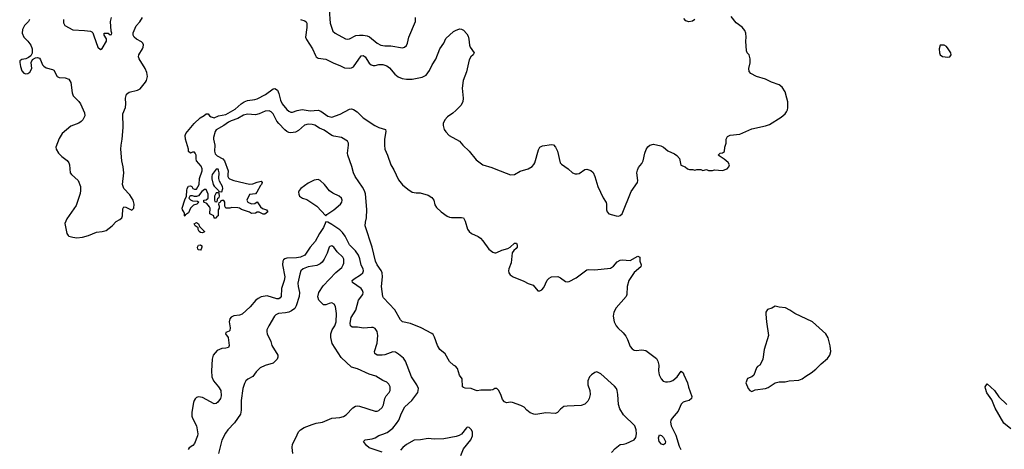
# Model space of a CAD drawing. Header units: inches. Extents: x 2293880 to 2522759, y 823965 to 1006879.
# Tile 197 of 256: x 2365148 to 2375184, y 960212 to 964588. Entities that reach past the tile are written whole.
import ezdxf

# ---------------------------------------------------------------- set-up
doc = ezdxf.new("R2010")
doc.units = ezdxf.units.IN
doc.header["$MEASUREMENT"] = 0
doc.layers.add('C3966', color=7, linetype='Continuous')
doc.layers.add('C3976', color=7, linetype='Continuous')

msp = doc.modelspace()

# ---------------------------------------------------------------- linework, layer by layer
at = {"layer": 'C3966', "color": 5}
for points, elevation in [([(2368304, 964690), (2368313, 964553), (2368341, 964470), (2368364, 964450), (2368470, 964392), (2368490, 964390), (2368510, 964394), (2368574, 964426), (2368610, 964431), (2368650, 964430), (2368690, 964424), (2368714, 964414), (2368790, 964350), (2368830, 964328), (2368870, 964322), (2368930, 964321), (2369050, 964303), (2369071, 964309), (2369090, 964327), (2369102, 964350), (2369116, 964410), (2369184, 964570), (2369184, 964610)], 240), ([(2365249, 964590), (2365239, 964570), (2365198, 964530), (2365185, 964510), (2365176, 964490), (2365173, 964450), (2365189, 964410), (2365232, 964370), (2365260, 964330), (2365275, 964290), (2365274, 964246), (2365261, 964219), (2365238, 964202), (2365210, 964189), (2365170, 964184), (2365151, 964170), (2365148, 964152), (2365155, 964110), (2365170, 964067), (2365190, 964044), (2365210, 964036), (2365230, 964039), (2365250, 964053), (2365270, 964090), (2365266, 964154), (2365278, 964182), (2365310, 964200), (2365330, 964202), (2365350, 964195), (2365361, 964181), (2365381, 964130), (2365394, 964114), (2365419, 964099), (2365482, 964082), (2365495, 964075), (2365531, 964010), (2365550, 964000), (2365610, 963997), (2365650, 963984), (2365668, 963948), (2365683, 963843), (2365692, 963812), (2365750, 963755), (2365768, 963730), (2365810, 963641), (2365813, 963610), (2365810, 963601), (2365792, 963570), (2365773, 963550), (2365750, 963535), (2365670, 963503), (2365581, 963430), (2365550, 963379), (2365516, 963290), (2365518, 963270), (2365542, 963230), (2365576, 963196), (2365633, 963153), (2365650, 963130), (2365656, 963110), (2365663, 963030), (2365677, 963010), (2365745, 962950), (2365769, 962890), (2365769, 962850), (2365763, 962817), (2365724, 962696), (2365630, 962559), (2365608, 962512), (2365628, 962410), (2365641, 962390), (2365650, 962384), (2365690, 962372), (2365730, 962367), (2365788, 962372), (2365850, 962390), (2365930, 962424), (2365990, 962430), (2366030, 962442), (2366090, 962490), (2366130, 962533), (2366170, 962554), (2366190, 962570), (2366195, 962590), (2366198, 962662), (2366210, 962682), (2366230, 962677), (2366290, 962648), (2366310, 962667), (2366316, 962710), (2366304, 962750), (2366270, 962805), (2366211, 962870), (2366197, 962910), (2366209, 963030), (2366203, 963090), (2366189, 963150), (2366179, 963270), (2366181, 963310), (2366193, 963370), (2366202, 963490), (2366199, 963630), (2366226, 963694), (2366230, 963730), (2366226, 963790), (2366238, 963830), (2366265, 963850), (2366348, 963872), (2366375, 963885), (2366430, 963952), (2366440, 963970), (2366451, 964010), (2366443, 964050), (2366427, 964090), (2366366, 964190), (2366359, 964210), (2366362, 964230), (2366398, 964290), (2366408, 964310), (2366411, 964331), (2366403, 964350), (2366390, 964362), (2366338, 964390), (2366314, 964410), (2366304, 964430), (2366304, 964456), (2366335, 964525), (2366374, 964566), (2366401, 964610)], 220), ([(2365594, 964590), (2365595, 964555), (2365608, 964528), (2365690, 964486), (2365810, 964480), (2365871, 964471), (2365884, 964464), (2365893, 964453), (2365905, 964425), (2365945, 964310), (2365970, 964286), (2365990, 964296), (2366033, 964370), (2366033, 964393), (2366008, 964430), (2366009, 964450), (2366051, 964451), (2366070, 964434), (2366082, 964438), (2366086, 964450), (2366079, 964470), (2366074, 964570), (2366084, 964610)], 240), ([(2368010, 964590), (2368056, 964576), (2368067, 964567), (2368074, 964554), (2368076, 964510), (2368061, 964410), (2368070, 964385), (2368134, 964290), (2368162, 964222), (2368170, 964210), (2368190, 964198), (2368270, 964187), (2368350, 964144), (2368410, 964123), (2368458, 964098), (2368510, 964093), (2368530, 964097), (2368550, 964109), (2368630, 964219), (2368650, 964225), (2368671, 964211), (2368710, 964147), (2368730, 964128), (2368750, 964121), (2368770, 964121), (2368810, 964131), (2368850, 964132), (2368890, 964119), (2368918, 964098), (2368972, 964032), (2369007, 964007), (2369048, 963988), (2369090, 963981), (2369150, 963982), (2369250, 964003), (2369290, 964025), (2369325, 964070), (2369352, 964128), (2369390, 964185), (2369431, 964290), (2369470, 964350), (2369490, 964397), (2369570, 964468), (2369590, 964479), (2369630, 964494), (2369650, 964491), (2369670, 964481), (2369704, 964444), (2369719, 964419), (2369727, 964390), (2369732, 964330), (2369740, 964310), (2369781, 964250), (2369771, 964230), (2369748, 964210), (2369730, 964179), (2369703, 964057), (2369667, 963970), (2369657, 963890), (2369669, 963790), (2369664, 963750), (2369644, 963716), (2369595, 963665), (2369564, 963636), (2369510, 963598), (2369483, 963570), (2369465, 963530), (2369463, 963510), (2369475, 963470), (2369490, 963445), (2369527, 963410), (2369630, 963350), (2369664, 963310), (2369730, 963248), (2369802, 963162), (2369870, 963110), (2369962, 963082), (2370000, 963067)], 220), ([(2370000, 960833), (2369990, 960833), (2369970, 960819), (2369950, 960814), (2369850, 960815), (2369810, 960809), (2369790, 960813), (2369750, 960832), (2369690, 960835), (2369670, 960841), (2369663, 960850), (2369659, 960930), (2369630, 960969), (2369610, 961034), (2369590, 961059), (2369569, 961070), (2369530, 961105), (2369484, 961184), (2369430, 961230), (2369408, 961270), (2369376, 961356), (2369361, 961381), (2369350, 961391), (2369239, 961450), (2369130, 961494), (2369050, 961511), (2369030, 961531), (2368972, 961632), (2368855, 961755), (2368849, 961770), (2368836, 961870), (2368847, 961970), (2368841, 962010), (2368832, 962032), (2368792, 962090), (2368774, 962130), (2368742, 962270), (2368671, 962490), (2368673, 962527), (2368682, 962570), (2368686, 962654), (2368673, 962813), (2368664, 962844), (2368643, 962883), (2368566, 962990), (2368550, 963030), (2368534, 963094), (2368491, 963210), (2368490, 963230), (2368500, 963310), (2368498, 963330), (2368488, 963350), (2368428, 963388), (2368350, 963402), (2368330, 963409), (2368250, 963462), (2368203, 963483), (2368155, 963515), (2368130, 963522), (2368090, 963524), (2368050, 963515), (2367990, 963458), (2367958, 963442), (2367910, 963435), (2367890, 963439), (2367870, 963450), (2367850, 963468), (2367790, 963530), (2367770, 963556), (2367730, 963630), (2367710, 963650), (2367690, 963659), (2367650, 963656), (2367590, 963630), (2367550, 963620), (2367470, 963625), (2367430, 963617), (2367370, 963582), (2367303, 963557), (2367277, 963543), (2367230, 963509), (2367152, 963468), (2367140, 963450), (2367124, 963390), (2367124, 963370), (2367138, 963310), (2367135, 963250), (2367142, 963222), (2367161, 963201), (2367218, 963170), (2367234, 963150), (2367272, 963050), (2367268, 963010), (2367270, 962990), (2367277, 962977), (2367288, 962968), (2367332, 962952), (2367490, 962914), (2367525, 962915), (2367570, 962935), (2367610, 962942), (2367618, 962930), (2367611, 962910), (2367601, 962899), (2367565, 962830), (2367550, 962815), (2367492, 962808), (2367462, 962750), (2367472, 962730), (2367510, 962711), (2367545, 962715), (2367570, 962732), (2367601, 962681), (2367624, 962664), (2367665, 962650), (2367678, 962630), (2367648, 962608), (2367630, 962608), (2367588, 962628), (2367570, 962629), (2367550, 962619), (2367510, 962615), (2367490, 962629), (2367410, 962655), (2367390, 962669), (2367373, 962673), (2367310, 962674), (2367290, 962669), (2367250, 962669), (2367238, 962690), (2367238, 962730), (2367230, 962746), (2367210, 962746), (2367198, 962742), (2367193, 962727), (2367178, 962722), (2367174, 962710), (2367182, 962690), (2367182, 962670), (2367172, 962650), (2367172, 962590), (2367158, 962582), (2367150, 962566), (2367130, 962566), (2367126, 962590), (2367086, 962610), (2367089, 962670), (2367082, 962682), (2367055, 962715), (2367026, 962730), (2367026, 962750), (2367050, 962752), (2367068, 962772), (2367068, 962812), (2367050, 962858), (2367030, 962858), (2367003, 962837), (2366970, 962795), (2366950, 962788), (2366930, 962788), (2366910, 962795), (2366890, 962795), (2366882, 962790), (2366872, 962770), (2366890, 962752), (2366910, 962742), (2366960, 962740), (2366974, 962730), (2366954, 962710), (2366921, 962699), (2366900, 962680), (2366890, 962668), (2366870, 962622), (2366838, 962602), (2366832, 962588), (2366828, 962590), (2366827, 962613), (2366822, 962630), (2366808, 962650), (2366804, 962670), (2366830, 962754), (2366849, 962791), (2366850, 962850), (2366854, 962870), (2366870, 962891), (2366890, 962895), (2366902, 962890), (2366914, 962870), (2366930, 962862), (2366950, 962862), (2366978, 962910), (2366981, 962970), (2367009, 963050), (2367009, 963070), (2366998, 963098), (2366949, 963150), (2366945, 963170), (2366948, 963208), (2366938, 963230), (2366930, 963238), (2366910, 963238), (2366890, 963228), (2366870, 963246), (2366869, 963270), (2366837, 963370), (2366836, 963410), (2366841, 963430), (2366927, 963530), (2366987, 963590), (2367027, 963613), (2367050, 963631), (2367070, 963631), (2367083, 963610), (2367098, 963598), (2367130, 963590), (2367173, 963610), (2367250, 963622), (2367344, 963676), (2367405, 963730), (2367436, 963750), (2367470, 963764), (2367546, 963774), (2367570, 963782), (2367655, 963825), (2367730, 963885), (2367750, 963886), (2367775, 963870), (2367790, 963838), (2367806, 963770), (2367824, 963730), (2367870, 963674), (2367890, 963656), (2367910, 963646), (2367930, 963646), (2367975, 963665), (2368026, 963674), (2368110, 963659), (2368190, 963667), (2368218, 963658), (2368290, 963604), (2368330, 963597), (2368415, 963625), (2368510, 963676), (2368530, 963679), (2368550, 963675), (2368587, 963650), (2368649, 963590), (2368767, 963510), (2368810, 963491), (2368877, 963470), (2368881, 963450), (2368868, 963372), (2368865, 963310), (2368870, 963270), (2368898, 963210), (2368930, 963109), (2368960, 963060), (2369010, 962956), (2369050, 962907), (2369103, 962863), (2369150, 962833), (2369190, 962825), (2369230, 962825), (2369310, 962802), (2369350, 962778), (2369369, 962750), (2369381, 962701), (2369396, 962676), (2369444, 962630), (2369506, 962586), (2369530, 962576), (2369550, 962574), (2369650, 962575), (2369670, 962570), (2369690, 962536), (2369713, 962453), (2369730, 962430), (2369752, 962412), (2369820, 962380), (2369844, 962364), (2369870, 962335), (2369929, 962250), (2369970, 962219), (2369990, 962214), (2370000, 962215)], 180), ([(2368842, 960182), (2368710, 960227), (2368682, 960250), (2368654, 960290), (2368668, 960310), (2368740, 960320), (2368770, 960329), (2368807, 960353), (2368850, 960366), (2368895, 960385), (2368951, 960429), (2368990, 960475), (2369013, 960510), (2369040, 960580), (2369074, 960646), (2369144, 960710), (2369205, 960790), (2369213, 960830), (2369196, 960870), (2369142, 960950), (2369080, 961110), (2369059, 961139), (2369010, 961181), (2368980, 961200), (2368950, 961205), (2368870, 961176), (2368841, 961170), (2368791, 961171), (2368767, 961187), (2368765, 961210), (2368792, 961292), (2368798, 961370), (2368792, 961412), (2368770, 961443), (2368750, 961453), (2368734, 961454), (2368653, 961447), (2368590, 961455), (2368536, 961456), (2368519, 961470), (2368516, 961496), (2368526, 961554), (2368574, 961630), (2368601, 961730), (2368645, 961790), (2368650, 961810), (2368642, 961830), (2368627, 961850), (2368539, 961910), (2368536, 961930), (2368556, 961950), (2368621, 961990), (2368645, 962010), (2368653, 962030), (2368649, 962050), (2368628, 962088), (2368614, 962154), (2368600, 962190), (2368570, 962235), (2368510, 962295), (2368464, 962384), (2368439, 962419), (2368410, 962449), (2368330, 962503), (2368290, 962525), (2368270, 962529), (2368245, 962470), (2368205, 962410), (2368160, 962330), (2368109, 962270), (2368053, 962190), (2368010, 962168), (2367970, 962161), (2367870, 962158), (2367850, 962153), (2367837, 962143), (2367830, 962130), (2367827, 962090), (2367852, 961970), (2367844, 961930), (2367816, 961850), (2367812, 961770), (2367804, 961756), (2367790, 961746), (2367770, 961746), (2367670, 961774), (2367610, 961766), (2367579, 961750), (2367556, 961730), (2367498, 961662), (2367416, 961590), (2367390, 961579), (2367330, 961572), (2367303, 961557), (2367290, 961541), (2367284, 961510), (2367292, 961450), (2367290, 961424), (2367284, 961416), (2367250, 961402), (2367246, 961390), (2367273, 961350), (2367282, 961270), (2367276, 961250), (2367250, 961243), (2367210, 961240), (2367160, 961220), (2367121, 961170), (2367109, 961130), (2367103, 961010), (2367108, 960950), (2367125, 960910), (2367176, 960850), (2367198, 960810), (2367202, 960758), (2367194, 960730), (2367169, 960691), (2367150, 960678), (2367130, 960676), (2367010, 960740), (2366970, 960748), (2366950, 960741), (2366935, 960725), (2366925, 960710), (2366919, 960690), (2366904, 960590), (2366904, 960550), (2366908, 960528), (2366949, 960450), (2366964, 960370), (2366961, 960350), (2366930, 960270), (2366912, 960250), (2366874, 960226), (2366865, 960210)], 220), ([(2367933, 960170), (2367925, 960230), (2367930, 960264), (2367964, 960330), (2367989, 960390), (2368010, 960411), (2368047, 960433), (2368130, 960465), (2368170, 960478), (2368236, 960490), (2368329, 960530), (2368410, 960537), (2368450, 960546), (2368475, 960565), (2368545, 960635), (2368570, 960650), (2368590, 960654), (2368610, 960652), (2368770, 960601), (2368790, 960600), (2368810, 960606), (2368843, 960637), (2368855, 960665), (2368870, 960730), (2368884, 960756), (2368913, 960790), (2368923, 960810), (2368924, 960850), (2368910, 960877), (2368890, 960895), (2368850, 960912), (2368777, 960957), (2368710, 960979), (2368591, 961031), (2368529, 961050), (2368426, 961146), (2368332, 961290), (2368319, 961350), (2368321, 961390), (2368334, 961430), (2368360, 961470), (2368375, 961510), (2368377, 961597), (2368366, 961666), (2368353, 961690), (2368330, 961703), (2368303, 961697), (2368270, 961683), (2368244, 961684), (2368197, 961730), (2368187, 961767), (2368197, 961810), (2368242, 961878), (2368370, 962014), (2368430, 962065), (2368446, 962090), (2368452, 962108), (2368451, 962150), (2368443, 962170), (2368384, 962224), (2368350, 962272), (2368330, 962286), (2368310, 962278), (2368304, 962270), (2368283, 962210), (2368252, 962150), (2368230, 962119), (2368210, 962100), (2368175, 962085), (2368090, 962070), (2368037, 962050), (2368014, 962030), (2368003, 961997), (2367983, 961903), (2367985, 961870), (2367999, 961810), (2367996, 961770), (2367966, 961674), (2367952, 961648), (2367918, 961622), (2367890, 961610), (2367858, 961602), (2367785, 961595), (2367758, 961582), (2367745, 961570), (2367686, 961470), (2367668, 961430), (2367666, 961410), (2367670, 961390), (2367709, 961309), (2367719, 961270), (2367778, 961170), (2367780, 961150), (2367772, 961130), (2367730, 961088), (2367650, 961066), (2367599, 961041), (2367559, 961001), (2367525, 960955), (2367472, 960928), (2367452, 960908), (2367438, 960882), (2367423, 960830), (2367406, 960710), (2367406, 960610), (2367397, 960570), (2367338, 960482), (2367268, 960410), (2367245, 960375), (2367210, 960305), (2367173, 960170)], 240), ([(2369643, 960150), (2369670, 960218), (2369746, 960310), (2369763, 960350), (2369762, 960390), (2369750, 960415), (2369730, 960434), (2369710, 960436), (2369701, 960430), (2369652, 960368), (2369628, 960352), (2369598, 960342), (2369470, 960319), (2369374, 960314), (2369310, 960322), (2369233, 960307), (2369170, 960304), (2369090, 960262), (2369052, 960230), (2369030, 960202)], 220)]:
    msp.add_lwpolyline(points, dxfattribs=dict(at, elevation=elevation))
for points, elevation in [([(2367170, 963066), (2367150, 963066), (2367111, 963010), (2367107, 962990), (2367108, 962968), (2367121, 962910), (2367130, 962892), (2367174, 962850), (2367178, 962838), (2367210, 962834), (2367218, 962870), (2367214, 962890), (2367185, 962945), (2367179, 962970), (2367181, 963030), (2367175, 963055)], 180), ([(2368190, 962959), (2368150, 962954), (2368090, 962924), (2368012, 962870), (2367996, 962850), (2367990, 962830), (2367992, 962810), (2368001, 962790), (2368010, 962784), (2368030, 962771), (2368076, 962756), (2368177, 962690), (2368270, 962592), (2368277, 962603), (2368350, 962652), (2368417, 962710), (2368431, 962730), (2368435, 962750), (2368427, 962770), (2368405, 962790), (2368341, 962821), (2368306, 962846), (2368254, 962910), (2368211, 962951)], 220), ([(2367170, 962826), (2367150, 962826), (2367134, 962790), (2367134, 962750), (2367138, 962738), (2367150, 962734), (2367162, 962738), (2367166, 962770), (2367182, 962778), (2367186, 962790), (2367182, 962822)], 180), ([(2367010, 962418), (2366990, 962422), (2366978, 962430), (2366968, 962452), (2366968, 962468), (2366938, 962490), (2366926, 962510), (2366950, 962522), (2366972, 962510), (2366982, 962482), (2367031, 962430), (2367030, 962426)], 180), ([(2366990, 962241), (2366970, 962244), (2366965, 962250), (2366961, 962270), (2366970, 962291), (2366990, 962295), (2367005, 962285), (2367006, 962270), (2366999, 962250)], 180)]:
    msp.add_lwpolyline(points, close=True, dxfattribs=dict(at, elevation=elevation))
at = {"layer": 'C3976', "color": 5}
for points, elevation in [([(2370000, 963067), (2370150, 963009), (2370190, 963010), (2370250, 963045), (2370330, 963070), (2370370, 963093), (2370390, 963114), (2370398, 963130), (2370436, 963264), (2370450, 963291), (2370477, 963303), (2370570, 963318), (2370590, 963313), (2370610, 963290), (2370629, 963250), (2370658, 963130), (2370670, 963116), (2370740, 963070), (2370784, 963030), (2370810, 963019), (2370830, 963017), (2370850, 963022), (2370910, 963061), (2370930, 963065), (2370970, 963052), (2370993, 963033), (2371012, 962992), (2371041, 962890), (2371094, 962774), (2371125, 962725), (2371130, 962710), (2371130, 962650), (2371136, 962630), (2371152, 962612), (2371229, 962589), (2371250, 962587), (2371270, 962593), (2371290, 962612), (2371382, 962838), (2371445, 962930), (2371450, 962950), (2371439, 963030), (2371445, 963055), (2371457, 963083), (2371490, 963123), (2371504, 963150), (2371520, 963230), (2371534, 963266), (2371550, 963294), (2371570, 963310), (2371610, 963320), (2371684, 963304), (2371711, 963290), (2371754, 963254), (2371823, 963223), (2371846, 963206), (2371873, 963173), (2371888, 963108), (2371930, 963091), (2371954, 963070), (2371976, 963064), (2372010, 963062), (2372030, 963054), (2372050, 963062), (2372090, 963062), (2372110, 963052), (2372150, 963062), (2372170, 963052), (2372210, 963052), (2372230, 963058), (2372310, 963052), (2372358, 963070), (2372375, 963090), (2372382, 963110), (2372370, 963135), (2372330, 963169), (2372269, 963210), (2372288, 963230), (2372310, 963231), (2372333, 963247), (2372335, 963290), (2372349, 963330), (2372349, 963370), (2372362, 963398), (2372389, 963411), (2372490, 963423), (2372610, 963476), (2372750, 963508), (2372790, 963522), (2372910, 963597), (2372949, 963630), (2372964, 963650), (2372974, 963670), (2372977, 963690), (2372976, 963750), (2372969, 963790), (2372952, 963852), (2372920, 963900), (2372890, 963925), (2372810, 963952), (2372750, 963983), (2372658, 964010), (2372600, 964040), (2372582, 964062), (2372579, 964090), (2372594, 964150), (2372595, 964190), (2372582, 964230), (2372562, 964250), (2372555, 964270), (2372549, 964370), (2372554, 964410), (2372549, 964450), (2372538, 964478), (2372513, 964513), (2372450, 964555), (2372401, 964621)], 220), ([(2372031, 964589), (2372006, 964574), (2371970, 964567), (2371938, 964578), (2371919, 964599)], 220), ([(2370000, 962215), (2370010, 962217), (2370061, 962239), (2370124, 962256), (2370149, 962271), (2370190, 962312), (2370213, 962313), (2370220, 962290), (2370218, 962270), (2370210, 962257), (2370184, 962236), (2370168, 962212), (2370159, 962110), (2370133, 962050), (2370129, 962030), (2370133, 962010), (2370148, 961990), (2370179, 961970), (2370286, 961926), (2370330, 961902), (2370383, 961883), (2370430, 961828), (2370450, 961827), (2370470, 961837), (2370490, 961859), (2370526, 961934), (2370545, 961955), (2370570, 961968), (2370632, 961972), (2370660, 961960), (2370710, 961923), (2370730, 961919), (2370750, 961923), (2370820, 961960), (2370930, 962041), (2370950, 962044), (2371010, 962042), (2371170, 962058), (2371202, 962078), (2371238, 962122), (2371270, 962140), (2371290, 962143), (2371370, 962137), (2371450, 962179), (2371470, 962170), (2371470, 962130), (2371482, 962090), (2371479, 962070), (2371410, 962013), (2371358, 961930), (2371339, 961870), (2371336, 961790), (2371331, 961770), (2371228, 961652), (2371205, 961610), (2371198, 961570), (2371208, 961510), (2371229, 961470), (2371245, 961450), (2371299, 961399), (2371326, 961366), (2371344, 961330), (2371370, 961258), (2371390, 961235), (2371410, 961223), (2371430, 961219), (2371490, 961224), (2371530, 961217), (2371638, 961138), (2371654, 961110), (2371662, 961070), (2371660, 961010), (2371666, 960970), (2371685, 960930), (2371706, 960906), (2371730, 960898), (2371750, 960898), (2371778, 960902), (2371807, 960913), (2371848, 960950), (2371890, 961007), (2371910, 960991), (2371916, 960970), (2371954, 960890), (2371964, 960844), (2371999, 960750), (2371997, 960730), (2371971, 960710), (2371930, 960700), (2371910, 960691), (2371890, 960673), (2371859, 960601), (2371798, 960530), (2371786, 960510), (2371781, 960490), (2371789, 960450), (2371837, 960357), (2371870, 960245), (2371888, 960210)], 180), ([(2371180, 960180), (2371219, 960221), (2371270, 960262), (2371304, 960264), (2371330, 960271), (2371410, 960310), (2371428, 960332), (2371434, 960370), (2371432, 960410), (2371417, 960450), (2371302, 960562), (2371265, 960625), (2371252, 960670), (2371245, 960770), (2371238, 960810), (2371230, 960830), (2371210, 960857), (2371070, 960982), (2371030, 961000), (2371010, 960995), (2370975, 960970), (2370957, 960950), (2370939, 960910), (2370940, 960870), (2370959, 960810), (2370964, 960770), (2370953, 960730), (2370938, 960702), (2370910, 960671), (2370870, 960658), (2370728, 960652), (2370693, 960647), (2370659, 960621), (2370630, 960587), (2370610, 960578), (2370510, 960582), (2370410, 960568), (2370390, 960570), (2370350, 960585), (2370318, 960610), (2370290, 960641), (2370257, 960657), (2370170, 960690), (2370150, 960693), (2370110, 960687), (2370090, 960695), (2370070, 960719), (2370052, 960770), (2370030, 960813), (2370010, 960833), (2370000, 960833)], 180), ([(2375250, 960420), (2375179, 960479), (2375090, 960632), (2375057, 960717), (2375007, 960787), (2374991, 960830), (2374989, 960850), (2375010, 960879), (2375084, 960810), (2375127, 960747), (2375210, 960670)], 180)]:
    msp.add_lwpolyline(points, dxfattribs=dict(at, elevation=elevation))
for points, elevation in [([(2374570, 964329), (2374532, 964328), (2374521, 964290), (2374523, 964250), (2374531, 964231), (2374554, 964214), (2374610, 964207), (2374629, 964211), (2374642, 964230), (2374639, 964250), (2374612, 964292), (2374595, 964315)], 220), ([(2372850, 961669), (2372814, 961650), (2372770, 961635), (2372755, 961610), (2372754, 961590), (2372760, 961510), (2372780, 961370), (2372738, 961230), (2372722, 961130), (2372710, 961099), (2372691, 961070), (2372670, 961057), (2372658, 961042), (2372631, 960969), (2372611, 960949), (2372568, 960932), (2372551, 960890), (2372572, 960830), (2372590, 960812), (2372610, 960802), (2372643, 960817), (2372750, 960831), (2372777, 960843), (2372850, 960890), (2372890, 960898), (2372950, 960900), (2372991, 960909), (2373090, 960916), (2373124, 960930), (2373162, 960958), (2373217, 960990), (2373264, 961030), (2373316, 961084), (2373382, 961138), (2373406, 961170), (2373416, 961210), (2373410, 961266), (2373389, 961349), (2373364, 961390), (2373230, 961509), (2373050, 961595), (2372999, 961630), (2372954, 961654), (2372890, 961659)], 220), ([(2371710, 960257), (2371690, 960263), (2371667, 960290), (2371658, 960330), (2371670, 960359), (2371690, 960354), (2371710, 960333), (2371730, 960291), (2371728, 960272)], 160)]:
    msp.add_lwpolyline(points, close=True, dxfattribs=dict(at, elevation=elevation))

doc.saveas('drawing.dxf')
